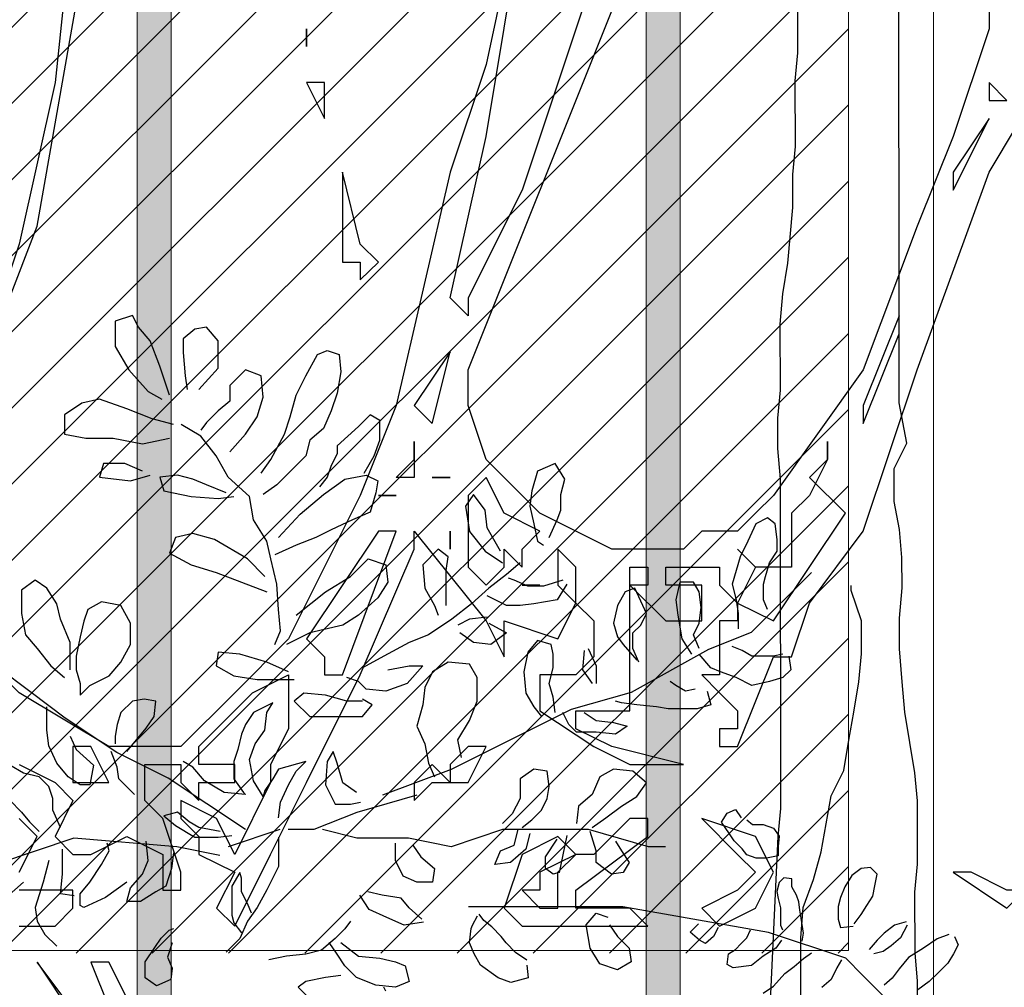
# Model space of a CAD drawing. Header units: centimetres. Extents: x 100159 to 737697, y -50084 to 234864.
# Tile 127 of 165: x 404050 to 404108, y -17859 to -17802. Entities that reach past the tile are written whole.
import ezdxf

# ---------------------------------------------------------------- set-up
doc = ezdxf.new("R2010")
doc.units = ezdxf.units.CM
doc.layers.get('0').update_dxf_attribs({"lineweight": 5})
for name, color, linetype, lineweight in [('DDL- MENUISERIES EXT', 8, 'Continuous', 5), ('DDL-HACHURES', 252, 'Continuous', 13), ('DDL-HACHURES POCHAGE GRIS', 251, 'Continuous', 5), ('DDL-TRAIT EPAIS', 7, 'Continuous', 5)]:
    doc.layers.add(name, color=color, linetype=linetype, lineweight=lineweight)
doc.layers.add('DDL- PAYSAGE', color=63, linetype='Continuous')

# ---------------------------------------------------------------- blocks, each defined once
blk = doc.blocks.new('fenetre facade est self')
at = {"layer": 'DDL- MENUISERIES EXT', "lineweight": 5, "true_color": 0x7aafdf}
h = blk.add_hatch(dxfattribs=at)
h.set_pattern_fill('ANSI31', color=143, angle=-1e-14)
h.paths.add_polyline_path([(-2052.073, 3), (-2188.079, 3), (-2188.079, -349), (-2052.073, -349)])
h.paths.add_polyline_path([(-1962.073, 3), (-2042.073, 3), (-2042.073, -349), (-1962.073, -349)])
h.paths.add_polyline_path([(-1772.073, 3.142), (-1952.073, 3.142), (-1952.073, -349), (-1772.073, -349)])
h.paths.add_polyline_path([(-1682.073, 3.116), (-1762.073, 3.116), (-1762.073, -349), (-1682.073, -349)])
h.paths.add_polyline_path([(-1557.454, 3.116), (-1672.073, 3.116), (-1672.073, -349), (-1557.454, -349)])
h.paths.add_polyline_path([(-1455.454, 3), (-1547.454, 3), (-1547.454, -349), (-1455.454, -349)])
h.paths.add_polyline_path([(-1122.044, 3), (-1355.594, 3), (-1355.594, -349), (-1122.044, -349)])
h.paths.add_polyline_path([(-948.044, 3.142), (-1112.044, 3.142), (-1112.044, -349), (-948.044, -349)])
h.paths.add_polyline_path([(-747.044, 3.142), (-938.044, 3.142), (-938.044, -349), (-747.044, -349)])
h.paths.add_polyline_path([(-557.044, 3.213), (-737.044, 3.213), (-737.044, -349), (-557.044, -349)])
h.paths.add_polyline_path([(-467.044, 3.142), (-547.044, 3.142), (-547.044, -349), (-467.044, -349)])
h.paths.add_polyline_path([(-277.044, 3.142), (-457.044, 3.142), (-457.044, -349), (-277.044, -349)])
h.paths.add_polyline_path([(-64.589, 3.142), (-267.044, 3.142), (-267.044, -349), (-64.589, -349)])
at = {"linetype": 'Continuous'}
for points in [[(-1767.073, 8.142), (-1767.073, -353.858), (-1957.073, -353.858), (-1957.073, 8.142)], [(-1677.073, 8.116), (-1677.073, -353.858), (-1767.073, -353.858), (-1767.073, 8.116)], [(-1772.073, 3.142), (-1772.073, -348.858), (-1952.073, -348.858), (-1952.073, 3.142)]]:
    blk.add_lwpolyline(points, close=True, dxfattribs=at)
blk = doc.blocks.new('ARBUST3')
at = {"color": 0}
for p, q in [((1.7325, 0.8809), (1.7391, 0.894)), ((1.7391, 0.894), (1.7588, 0.8875)), ((1.7588, 0.8875), (1.7588, 0.8589)), ((1.6426, 0.8655), (1.6558, 0.8809)), ((1.6558, 0.8809), (1.6689, 0.8787)), ((1.6689, 0.8787), (1.6821, 0.8677)), ((1.7194, 0.8655), (1.7325, 0.8809)), ((1.6426, 0.8348), (1.6426, 0.8655)), ((1.6821, 0.8677), (1.6821, 0.8523)), ((1.7084, 0.837), (1.7194, 0.8655)), ((1.5198, 0.8545), (1.5066, 0.8502)), ((1.5308, 0.8502), (1.5198, 0.8545)), ((1.7588, 0.8589), (1.7435, 0.8326)), ((1.5066, 0.8502), (1.5044, 0.8304)), ((1.5439, 0.826), (1.5308, 0.8502)), ((1.6821, 0.8523), (1.6799, 0.826)), ((1.5944, 0.826), (1.6119, 0.8326)), ((1.6119, 0.8326), (1.6294, 0.815)), ((1.6645, 0.8107), (1.6426, 0.8348)), ((1.6974, 0.8041), (1.7084, 0.837)), ((1.7435, 0.8326), (1.7216, 0.8085)), ((1.5044, 0.8304), (1.5088, 0.8063)), ((1.5549, 0.8041), (1.5439, 0.826)), ((1.5922, 0.8019), (1.5944, 0.826)), ((1.6799, 0.826), (1.6777, 0.8107)), ((1.6294, 0.815), (1.6294, 0.7975)), ((1.5088, 0.8063), (1.5154, 0.7865)), ((1.5615, 0.7799), (1.5549, 0.8041)), ((1.5987, 0.7799), (1.5922, 0.8019)), ((1.7216, 0.8085), (1.7062, 0.7997)), ((1.7457, 0.7887), (1.7764, 0.7997)), ((1.7764, 0.7997), (1.7961, 0.7953)), ((1.6294, 0.7975), (1.6426, 0.7865)), ((1.7172, 0.7777), (1.7457, 0.7887)), ((1.7961, 0.7953), (1.8159, 0.7821)), ((1.4606, 0.7755), (1.4715, 0.7821)), ((1.4715, 0.7821), (1.4847, 0.769)), ((1.5154, 0.7865), (1.5242, 0.7668)), ((1.568, 0.7602), (1.5615, 0.7799)), ((1.6119, 0.7602), (1.5987, 0.7799)), ((1.6426, 0.7865), (1.6558, 0.7733)), ((1.693, 0.7711), (1.7172, 0.7777)), ((1.8159, 0.7821), (1.8159, 0.7602)), ((1.4606, 0.7536), (1.4606, 0.7755)), ((1.4847, 0.769), (1.5088, 0.747)), ((1.5242, 0.7668), (1.5395, 0.7536)), ((1.6558, 0.7733), (1.6623, 0.7646)), ((1.6623, 0.758), (1.6843, 0.7711)), ((1.5834, 0.7316), (1.568, 0.7602)), ((1.6294, 0.7404), (1.6119, 0.7602)), ((1.6448, 0.736), (1.6623, 0.758)), ((1.7281, 0.7492), (1.6974, 0.7558)), ((1.761, 0.7558), (1.7281, 0.7492)), ((1.7917, 0.7558), (1.761, 0.7558)), ((1.8159, 0.7602), (1.7917, 0.7558)), ((1.4671, 0.736), (1.4606, 0.7536)), ((1.5088, 0.747), (1.5088, 0.7382)), ((1.5395, 0.7536), (1.5439, 0.736)), ((1.4781, 0.7163), (1.4671, 0.736)), ((1.5088, 0.7382), (1.5154, 0.7251)), ((1.5439, 0.736), (1.5636, 0.7163)), ((1.6316, 0.7119), (1.6448, 0.736)), ((1.2522, 0.7097), (1.2632, 0.7273)), ((1.2632, 0.7273), (1.2829, 0.7185)), ((1.5154, 0.7251), (1.5198, 0.7119)), ((1.5944, 0.7163), (1.5834, 0.7316)), ((1.7281, 0.7185), (1.7479, 0.7273)), ((1.7479, 0.7273), (1.772, 0.7273)), ((1.772, 0.7273), (1.7764, 0.7119)), ((1.2829, 0.7185), (1.2895, 0.6965)), ((1.4759, 0.7141), (1.4628, 0.7075)), ((1.5, 0.7097), (1.4759, 0.7141)), ((1.5198, 0.7119), (1.5286, 0.7009)), ((1.5636, 0.7163), (1.5768, 0.7031)), ((1.6075, 0.6899), (1.6316, 0.7119)), ((1.6711, 0.7097), (1.6887, 0.7141)), ((1.6887, 0.7141), (1.7084, 0.7119)), ((1.7084, 0.7119), (1.704, 0.6965)), ((1.7413, 0.7075), (1.7194, 0.7141)), ((1.7764, 0.7119), (1.7413, 0.7075)), ((1.2566, 0.6921), (1.2522, 0.7097)), ((1.4628, 0.7075), (1.465, 0.6943)), ((1.5242, 0.6921), (1.5, 0.7097)), ((1.5768, 0.7031), (1.5922, 0.6921)), ((1.6338, 0.6943), (1.6558, 0.7031)), ((1.6558, 0.7031), (1.6711, 0.7097)), ((1.2566, 0.6746), (1.2566, 0.6921)), ((1.2895, 0.6965), (1.2917, 0.679)), ((1.3421, 0.6746), (1.3553, 0.6921)), ((1.3553, 0.6921), (1.3641, 0.679)), ((1.465, 0.6943), (1.4715, 0.6724)), ((1.5505, 0.6702), (1.5242, 0.6921)), ((1.6031, 0.6636), (1.6075, 0.6899)), ((1.6426, 0.6878), (1.6251, 0.6899)), ((1.6733, 0.6899), (1.6426, 0.6878)), ((1.704, 0.6965), (1.6733, 0.6899)), ((1.2917, 0.679), (1.2873, 0.6592)), ((1.3641, 0.679), (1.3597, 0.6504)), ((1.0154, 0.6592), (1.0241, 0.6658)), ((1.0241, 0.6658), (1.0373, 0.6592)), ((1.261, 0.6636), (1.2566, 0.6746)), ((1.3399, 0.6548), (1.3421, 0.6746)), ((1.4715, 0.6724), (1.4913, 0.6636)), ((1.5746, 0.6439), (1.5505, 0.6702)), ((1.0132, 0.6417), (1.0154, 0.6592)), ((1.0373, 0.6592), (1.0461, 0.6395)), ((1.2698, 0.6439), (1.261, 0.6636)), ((1.2873, 0.6592), (1.2829, 0.6395)), ((1.3246, 0.6285), (1.3399, 0.6548)), ((1.4913, 0.6636), (1.5154, 0.6526)), ((1.5878, 0.6395), (1.6031, 0.6636)), ((1.3597, 0.6504), (1.3421, 0.6285)), ((1.5154, 0.6526), (1.5329, 0.6439)), ((1.5329, 0.6439), (1.5549, 0.6351)), ((1.647, 0.6417), (1.6711, 0.6483)), ((1.6711, 0.6483), (1.6909, 0.6439)), ((1.6909, 0.6439), (1.6974, 0.6263)), ((1.0132, 0.6285), (1.0132, 0.6417)), ((1.0461, 0.6395), (1.0548, 0.6219)), ((1.2829, 0.6395), (1.2763, 0.6351)), ((1.5549, 0.6351), (1.579, 0.6241)), ((1.5834, 0.6197), (1.5878, 0.6395)), ((1.6097, 0.6197), (1.647, 0.6417)), ((1.0219, 0.6153), (1.0132, 0.6285)), ((1.0548, 0.6219), (1.0592, 0.6066)), ((1.3421, 0.6285), (1.3224, 0.6153)), ((1.3838, 0.6219), (1.3948, 0.6307)), ((1.386, 0.6066), (1.3838, 0.6219)), ((1.3948, 0.6307), (1.4123, 0.6131)), ((1.6974, 0.6263), (1.6733, 0.6131)), ((1.0263, 0.6), (1.0219, 0.6153)), ((1.3027, 0.6153), (1.318, 0.6022)), ((1.4123, 0.6131), (1.4101, 0.5868)), ((1.454, 0.6131), (1.4518, 0.5934)), ((1.4737, 0.6197), (1.454, 0.6131)), ((1.4935, 0.6), (1.4737, 0.6197)), ((1.5768, 0.5912), (1.5834, 0.6197)), ((1.59, 0.6), (1.6097, 0.6197)), ((1.6733, 0.6131), (1.6448, 0.6044)), ((0.9746, 0.6045), (1.0422, 0.5368)), ((1.0285, 0.5912), (1.0263, 0.6)), ((1.0592, 0.6066), (1.0636, 0.5912)), ((1.318, 0.6022), (1.3378, 0.5868)), ((1.386, 0.589), (1.386, 0.6066)), ((1.522, 0.5824), (1.4935, 0.6)), ((1.6448, 0.6044), (1.6163, 0.5934)), ((1.0285, 0.5736), (1.0285, 0.5912)), ((1.0636, 0.5912), (1.0592, 0.5736)), ((1.1009, 0.5824), (1.1075, 0.5934)), ((1.1075, 0.5934), (1.1228, 0.5934)), ((1.1228, 0.5934), (1.1272, 0.5736)), ((1.25, 0.5912), (1.261, 0.5736)), ((1.2544, 0.5956), (1.2763, 0.589)), ((1.2763, 0.589), (1.2939, 0.589)), ((1.2939, 0.589), (1.3092, 0.5956)), ((1.3092, 0.5956), (1.3158, 0.5978)), ((1.386, 0.5671), (1.386, 0.589)), ((1.4518, 0.5934), (1.4628, 0.5758)), ((1.5746, 0.5627), (1.5768, 0.5912)), ((1.6163, 0.5934), (1.5878, 0.5824)), ((1.8356, 0.5868), (1.8488, 0.5956)), ((1.8488, 0.5956), (1.8641, 0.5846)), ((1.0987, 0.5649), (1.1009, 0.5824)), ((1.1645, 0.5671), (1.1733, 0.5868)), ((1.1733, 0.5868), (1.1842, 0.5824)), ((1.1842, 0.5824), (1.193, 0.5671)), ((1.318, 0.5671), (1.3399, 0.578)), ((1.3378, 0.5868), (1.3575, 0.5692)), ((1.4101, 0.5868), (1.3992, 0.5671)), ((1.5549, 0.5561), (1.522, 0.5824)), ((1.8246, 0.5692), (1.8356, 0.5868)), ((1.8641, 0.5846), (1.8641, 0.5583)), ((1.0241, 0.5627), (1.0285, 0.5736)), ((1.0592, 0.5736), (1.057, 0.5583)), ((1.1272, 0.5736), (1.125, 0.5561)), ((1.1601, 0.5583), (1.1645, 0.5671)), ((1.193, 0.5671), (1.1974, 0.5473)), ((1.261, 0.5736), (1.2873, 0.5692)), ((1.2873, 0.5692), (1.3027, 0.5671)), ((1.3027, 0.5671), (1.318, 0.5671)), ((1.3575, 0.5692), (1.3794, 0.5517)), ((1.3992, 0.5671), (1.3948, 0.5561)), ((1.4628, 0.5758), (1.4847, 0.5561)), ((1.7413, 0.5473), (1.7523, 0.5671)), ((1.7523, 0.5671), (1.7742, 0.5714)), ((1.7742, 0.5714), (1.7895, 0.5627)), ((1.8202, 0.5517), (1.8246, 0.5692)), ((1.057, 0.5583), (1.057, 0.5407)), ((1.1009, 0.5473), (1.0987, 0.5649)), ((1.125, 0.5561), (1.1206, 0.5297)), ((1.1667, 0.5451), (1.1601, 0.5583)), ((1.4847, 0.5561), (1.5022, 0.5451)), ((1.5724, 0.5385), (1.5746, 0.5627)), ((1.7895, 0.5627), (1.7939, 0.5495)), ((1.8641, 0.5583), (1.8597, 0.5341)), ((1.1075, 0.5341), (1.1009, 0.5473)), ((1.1755, 0.5363), (1.1667, 0.5451)), ((1.1974, 0.5473), (1.193, 0.5319)), ((1.3378, 0.5473), (1.318, 0.5363)), ((1.3399, 0.5539), (1.3597, 0.5517)), ((1.3597, 0.5517), (1.3728, 0.5451)), ((1.3794, 0.5517), (1.4057, 0.5341)), ((1.5022, 0.5451), (1.5395, 0.5363)), ((1.7413, 0.5232), (1.7413, 0.5473)), ((1.7939, 0.5495), (1.7983, 0.5319)), ((1.8093, 0.5254), (1.8202, 0.5517)), ((1.0422, 0.5368), (1.0905, 0.5175)), ((1.1009, 0.5188), (1.1075, 0.5341)), ((1.1755, 0.5188), (1.1755, 0.5363)), ((1.318, 0.5363), (1.3356, 0.5232)), ((1.3553, 0.5254), (1.3706, 0.5363)), ((1.4057, 0.5341), (1.4277, 0.5254)), ((1.5395, 0.5363), (1.5658, 0.5232)), ((1.579, 0.5232), (1.5724, 0.5385)), ((1.8597, 0.5341), (1.8466, 0.5188)), ((1.1206, 0.5297), (1.1097, 0.5122)), ((1.1864, 0.5232), (1.1711, 0.5056)), ((1.193, 0.5319), (1.1864, 0.5232)), ((1.2654, 0.5122), (1.2676, 0.5232)), ((1.2676, 0.5232), (1.2829, 0.5276)), ((1.2829, 0.5276), (1.2939, 0.5144)), ((1.3356, 0.5232), (1.3553, 0.5254)), ((1.4277, 0.5254), (1.4562, 0.51)), ((1.7523, 0.5034), (1.7413, 0.5232)), ((1.7983, 0.5319), (1.8005, 0.521)), ((1.8093, 0.5078), (1.8093, 0.5254)), ((1.0066, 0.5122), (1.0176, 0.51)), ((1.0417, 0.51), (1.0526, 0.5166)), ((1.0526, 0.5166), (1.0636, 0.521)), ((1.0877, 0.4968), (1.1009, 0.5122)), ((1.0905, 0.5175), (1.1774, 0.4692)), ((1.1689, 0.5034), (1.1755, 0.5188)), ((1.2259, 0.5188), (1.2171, 0.499)), ((1.2303, 0.5166), (1.2325, 0.4946)), ((1.2654, 0.4968), (1.2654, 0.5122)), ((1.2939, 0.5144), (1.2983, 0.4924)), ((1.5878, 0.5034), (1.6185, 0.5122)), ((1.6185, 0.5122), (1.6426, 0.5144)), ((1.6426, 0.5144), (1.6448, 0.499)), ((1.8005, 0.521), (1.8027, 0.51)), ((1.8466, 0.5188), (1.8312, 0.499)), ((1, 0.51), (0.9978, 0.4946)), ((1.0176, 0.51), (1.0307, 0.51)), ((1.0307, 0.51), (1.0417, 0.51)), ((1.3509, 0.4859), (1.3597, 0.5012)), ((1.3597, 0.5012), (1.3838, 0.5034)), ((1.3838, 0.5034), (1.4014, 0.4924)), ((1.4562, 0.51), (1.4803, 0.4968)), ((1.5636, 0.4924), (1.5878, 0.5034)), ((1.7654, 0.488), (1.7523, 0.5034)), ((1.8027, 0.51), (1.8027, 0.4946)), ((1.8093, 0.4946), (1.8093, 0.5078)), ((0.9978, 0.4946), (1.0066, 0.4859)), ((1.0592, 0.4859), (1.0768, 0.4924)), ((1.0768, 0.4924), (1.0877, 0.4968)), ((1.2171, 0.499), (1.2171, 0.4793)), ((1.2325, 0.4946), (1.2215, 0.4793)), ((1.2698, 0.4793), (1.2654, 0.4968)), ((1.2983, 0.4924), (1.2961, 0.4683)), ((1.4014, 0.4924), (1.4101, 0.4749)), ((1.4123, 0.499), (1.4299, 0.4793)), ((1.4277, 0.499), (1.4123, 0.499)), ((1.4518, 0.4946), (1.4277, 0.499)), ((1.6251, 0.488), (1.5987, 0.4837)), ((1.6448, 0.499), (1.6251, 0.488)), ((1.7874, 0.4771), (1.7654, 0.488)), ((1.8027, 0.4946), (1.7983, 0.4793)), ((1.8312, 0.499), (1.8159, 0.4859)), ((1.8535, 0.4692), (1.8922, 0.4982)), ((1.0066, 0.4859), (1.0219, 0.4815)), ((1.0219, 0.4815), (1.0417, 0.4771)), ((1.0417, 0.4771), (1.0592, 0.4859)), ((1.1162, 0.4705), (1.1272, 0.4771)), ((1.1272, 0.4771), (1.1338, 0.4815)), ((1.2654, 0.4639), (1.2698, 0.4793)), ((1.3509, 0.4595), (1.3509, 0.4859)), ((1.4299, 0.4793), (1.454, 0.4705)), ((1.4759, 0.4727), (1.4847, 0.4815)), ((1.4847, 0.4815), (1.4979, 0.4859)), ((1.5768, 0.4837), (1.5571, 0.4837)), ((1.5987, 0.4837), (1.5768, 0.4837)), ((1.7983, 0.4661), (1.7874, 0.4771)), ((1.7983, 0.4793), (1.7983, 0.4661)), ((1.0921, 0.4705), (1.0877, 0.4551)), ((1.1053, 0.4727), (1.1162, 0.4705)), ((1.1774, 0.4692), (1.245, 0.4499)), ((1.2961, 0.4683), (1.2873, 0.4529)), ((1.4101, 0.4749), (1.4123, 0.4551)), ((1.454, 0.4705), (1.4759, 0.4727)), ((1.4979, 0.4595), (1.522, 0.4661)), ((1.522, 0.4661), (1.5461, 0.4683)), ((1.5461, 0.4683), (1.5571, 0.4595)), ((1.8149, 0.4402), (1.8535, 0.4692)), ((1.0877, 0.4551), (1.1031, 0.4507)), ((1.1491, 0.4529), (1.1711, 0.4551)), ((1.1711, 0.4551), (1.1886, 0.4573)), ((1.1886, 0.4573), (1.1952, 0.4595)), ((1.2632, 0.4464), (1.2654, 0.4639)), ((1.3597, 0.4376), (1.3509, 0.4595)), ((1.4123, 0.4551), (1.4189, 0.431)), ((1.4693, 0.4551), (1.4803, 0.4617)), ((1.4803, 0.442), (1.4693, 0.4551)), ((1.4803, 0.4595), (1.4979, 0.4595)), ((1.5571, 0.4595), (1.5395, 0.442)), ((1.5812, 0.4573), (1.6031, 0.4464)), ((1.5878, 0.4464), (1.5812, 0.4573)), ((1.7128, 0.4595), (1.7259, 0.4617)), ((1.715, 0.442), (1.7128, 0.4595)), ((1.7259, 0.4617), (1.7391, 0.4595)), ((1.7391, 0.4595), (1.7523, 0.4464)), ((1.1031, 0.4507), (1.1184, 0.4507)), ((1.1184, 0.4507), (1.136, 0.4507)), ((1.136, 0.4507), (1.1491, 0.4529)), ((1.2303, 0.4464), (1.2171, 0.4376)), ((1.245, 0.4499), (1.3223, 0.4112)), ((1.2478, 0.4332), (1.2544, 0.4464)), ((1.2873, 0.4529), (1.2785, 0.442)), ((1.59, 0.4266), (1.5878, 0.4464)), ((1.6031, 0.4464), (1.6119, 0.4332)), ((1.7523, 0.4464), (1.7566, 0.4332)), ((1.8356, 0.442), (1.8356, 0.4529)), ((1.1974, 0.4354), (1.182, 0.431)), ((1.2171, 0.4376), (1.1974, 0.4354)), ((1.2391, 0.4244), (1.2478, 0.4332)), ((1.3728, 0.4156), (1.3597, 0.4376)), ((1.5088, 0.442), (1.4803, 0.442)), ((1.5395, 0.442), (1.5088, 0.442)), ((1.6119, 0.4332), (1.6163, 0.4222)), ((1.7237, 0.4288), (1.715, 0.442)), ((1.7566, 0.4332), (1.7588, 0.42)), ((1.757, 0.4015), (1.8149, 0.4402)), ((1.8356, 0.4266), (1.8356, 0.442)), ((1.182, 0.431), (1.1952, 0.4222)), ((1.1952, 0.4222), (1.2171, 0.4244)), ((1.2171, 0.4244), (1.2391, 0.4244)), ((1.4189, 0.431), (1.4101, 0.4112)), ((1.6009, 0.4112), (1.59, 0.4266)), ((1.6163, 0.4222), (1.6207, 0.4047)), ((1.7347, 0.4156), (1.7237, 0.4288)), ((1.8334, 0.409), (1.8356, 0.4266)), ((1.3223, 0.4112), (1.3803, 0.3822)), ((1.3685, 0.3959), (1.3728, 0.4156)), ((1.4101, 0.4112), (1.4057, 0.3893)), ((1.6075, 0.3937), (1.6009, 0.4112)), ((1.7457, 0.4025), (1.7347, 0.4156)), ((1.7588, 0.42), (1.7588, 0.4112)), ((1.8093, 0.42), (1.8027, 0.4047)), ((1.5088, 0.3893), (1.5132, 0.4025)), ((1.5132, 0.4025), (1.5198, 0.3915)), ((1.6207, 0.4047), (1.6251, 0.3915)), ((1.699, 0.3725), (1.757, 0.4015)), ((1.7566, 0.3849), (1.7632, 0.4025)), ((1.8027, 0.4047), (1.783, 0.3871)), ((1.8246, 0.3893), (1.8334, 0.409)), ((1.4057, 0.3893), (1.3992, 0.3739)), ((1.5022, 0.3673), (1.5088, 0.3893)), ((1.5198, 0.3915), (1.522, 0.3652)), ((1.5439, 0.3915), (1.5746, 0.3827)), ((1.5549, 0.3805), (1.5439, 0.3915)), ((1.6031, 0.3695), (1.6075, 0.3937)), ((1.6251, 0.3915), (1.6251, 0.3717)), ((1.6711, 0.3849), (1.6821, 0.3915)), ((1.8115, 0.3739), (1.8246, 0.3893)), ((1.1601, 0.3673), (1.1755, 0.3805)), ((1.1755, 0.3805), (1.1974, 0.3827)), ((1.1974, 0.3827), (1.2127, 0.3739)), ((1.2698, 0.363), (1.272, 0.3805)), ((1.272, 0.3805), (1.2873, 0.3827)), ((1.2873, 0.3827), (1.3027, 0.3717)), ((1.3803, 0.3822), (1.4575, 0.3532)), ((1.5636, 0.3652), (1.5549, 0.3805)), ((1.5746, 0.3827), (1.5812, 0.3717)), ((1.658, 0.3695), (1.6711, 0.3849)), ((1.7545, 0.3717), (1.7566, 0.3849)), ((1.783, 0.3871), (1.7874, 0.3652)), ((1.8444, 0.3739), (1.8619, 0.3783)), ((1.8619, 0.3783), (1.8773, 0.3871)), ((1.1711, 0.352), (1.1601, 0.3673)), ((1.2127, 0.3739), (1.2215, 0.3542)), ((1.3027, 0.3717), (1.3027, 0.3498)), ((1.4869, 0.3564), (1.5022, 0.3673)), ((1.5812, 0.3717), (1.59, 0.3586)), ((1.5922, 0.352), (1.6031, 0.3695)), ((1.6121, 0.3145), (1.699, 0.3725)), ((1.6251, 0.3717), (1.6141, 0.3564)), ((1.636, 0.3564), (1.658, 0.3695)), ((1.7369, 0.3542), (1.7545, 0.3717)), ((1.7983, 0.3652), (1.8115, 0.3739)), ((1.8334, 0.363), (1.8444, 0.3739)), ((1.272, 0.3498), (1.2698, 0.363)), ((1.522, 0.3652), (1.511, 0.3432)), ((1.5724, 0.3454), (1.5636, 0.3652)), ((1.59, 0.3586), (1.5922, 0.352)), ((1.6119, 0.3542), (1.636, 0.3564)), ((1.6141, 0.3564), (1.6119, 0.3542)), ((1.7874, 0.3652), (1.7983, 0.3652)), ((1.829, 0.3498), (1.8334, 0.363)), ((1.1886, 0.341), (1.1711, 0.352)), ((1.2215, 0.3542), (1.2369, 0.341)), ((1.2785, 0.3366), (1.272, 0.3498)), ((1.3027, 0.3498), (1.3114, 0.3322)), ((1.4189, 0.3532), (1.4865, 0.3339)), ((1.4935, 0.3432), (1.4825, 0.3454)), ((1.5746, 0.3278), (1.5724, 0.3454)), ((1.829, 0.3366), (1.829, 0.3498)), ((1.8773, 0.3476), (1.8641, 0.3344)), ((1.0602, 0.3371), (1.0537, 0.328)), ((1.0693, 0.3332), (1.0602, 0.3371)), ((1.0758, 0.3228), (1.0693, 0.3332)), ((1.2062, 0.3278), (1.1886, 0.341)), ((1.2369, 0.341), (1.2391, 0.3213)), ((1.2895, 0.3257), (1.2785, 0.3366)), ((1.4865, 0.3339), (1.5348, 0.3145)), ((1.511, 0.3432), (1.4935, 0.3432)), ((1.6755, 0.3235), (1.6887, 0.3344)), ((1.6887, 0.3344), (1.704, 0.33)), ((1.8202, 0.3169), (1.829, 0.3366)), ((1.8641, 0.3344), (1.8553, 0.3235)), ((1.0472, 0.3254), (1.0407, 0.3202)), ((1.0667, 0.3097), (1.0758, 0.3228)), ((1.2215, 0.3169), (1.2062, 0.3278)), ((1.3005, 0.3169), (1.2895, 0.3257)), ((1.3114, 0.3322), (1.3224, 0.3213)), ((1.6645, 0.3169), (1.6755, 0.3235)), ((1.704, 0.33), (1.6909, 0.3191)), ((1.8553, 0.3235), (1.8466, 0.3147)), ((1.0173, 0.3163), (1.0108, 0.3071)), ((1.029, 0.3202), (1.0173, 0.3163)), ((1.0407, 0.3202), (1.029, 0.3202)), ((1.1581, 0.2952), (1.2257, 0.3145)), ((1.2171, 0.2905), (1.2237, 0.3125)), ((1.2257, 0.3145), (1.2547, 0.3145)), ((1.2547, 0.3145), (1.3126, 0.3145)), ((1.3092, 0.2971), (1.3049, 0.3147)), ((1.3126, 0.3145), (1.3223, 0.3145)), ((1.3223, 0.3145), (1.3803, 0.2952)), ((1.4865, 0.3049), (1.5251, 0.3145)), ((1.5348, 0.3145), (1.5638, 0.3145)), ((1.5734, 0.3145), (1.6314, 0.2952)), ((1.6404, 0.3125), (1.6645, 0.3169)), ((1.6909, 0.3191), (1.6689, 0.3059)), ((1.8466, 0.3147), (1.8444, 0.3125)), ((1.0108, 0.3071), (1.0121, 0.2954)), ((1.0524, 0.2928), (1.0615, 0.3019)), ((1.0615, 0.3019), (1.0667, 0.3097)), ((1.1952, 0.3015), (1.1886, 0.2905)), ((1.25, 0.3081), (1.2544, 0.2861)), ((1.2742, 0.284), (1.261, 0.3037)), ((1.2917, 0.3103), (1.2961, 0.2927)), ((1.3803, 0.2952), (1.4285, 0.3049)), ((1.4285, 0.3049), (1.4865, 0.3049)), ((1.5746, 0.3059), (1.5746, 0.273)), ((1.6426, 0.3059), (1.6272, 0.3081)), ((1.6689, 0.3059), (1.6426, 0.3059)), ((1.6893, 0.2952), (1.8053, 0.3049)), ((1.7216, 0.2796), (1.7237, 0.3015)), ((1.8053, 0.3049), (1.8922, 0.2759)), ((1.0121, 0.2954), (1.0121, 0.285)), ((1.0472, 0.2863), (1.0524, 0.2928)), ((1.1388, 0.2952), (1.1581, 0.2952)), ((1.1886, 0.2905), (1.1798, 0.2774)), ((1.2171, 0.2774), (1.2171, 0.2905)), ((1.2961, 0.2927), (1.3136, 0.2774)), ((1.3246, 0.2905), (1.3092, 0.2971)), ((1.3312, 0.2752), (1.3246, 0.2905)), ((1.4233, 0.2971), (1.4145, 0.284)), ((1.443, 0.2796), (1.443, 0.2993)), ((1.641, 0.2855), (1.6893, 0.2952)), ((1.7654, 0.2905), (1.7676, 0.2993)), ((1.7742, 0.2752), (1.7654, 0.2905)), ((1.8181, 0.2796), (1.8181, 0.2927)), ((1.0121, 0.285), (1.0251, 0.2824)), ((1.0251, 0.2824), (1.0368, 0.2824)), ((1.0368, 0.2824), (1.0472, 0.2863)), ((1.1798, 0.2774), (1.1864, 0.2664)), ((1.1996, 0.2642), (1.2171, 0.2774)), ((1.2544, 0.2861), (1.2588, 0.2664)), ((1.2742, 0.2708), (1.2742, 0.284)), ((1.3136, 0.2774), (1.3312, 0.2752)), ((1.4145, 0.284), (1.3992, 0.2708)), ((1.4343, 0.262), (1.443, 0.2796)), ((1.693, 0.2883), (1.6952, 0.2708)), ((1.7281, 0.2642), (1.7216, 0.2796)), ((1.8181, 0.2642), (1.8181, 0.2796)), ((1.8334, 0.2796), (1.84, 0.2554)), ((0.9003, 0.2642), (0.9081, 0.272)), ((0.9081, 0.272), (0.9185, 0.2707)), ((0.9185, 0.2707), (0.9289, 0.2629)), ((1.1864, 0.2664), (1.1996, 0.2642)), ((1.2588, 0.2664), (1.2654, 0.2642)), ((1.2654, 0.2642), (1.2742, 0.2708)), ((1.3992, 0.2708), (1.4014, 0.2554)), ((1.5746, 0.273), (1.5878, 0.2466)), ((1.6163, 0.2598), (1.6185, 0.2664)), ((1.6185, 0.2664), (1.6272, 0.251)), ((1.6952, 0.2708), (1.7018, 0.251)), ((1.7874, 0.2554), (1.7742, 0.2752)), ((0.9029, 0.2512), (0.9003, 0.2642)), ((0.9289, 0.2629), (0.9367, 0.2499)), ((0.9965, 0.259), (1.0056, 0.2603)), ((0.9965, 0.2499), (0.9965, 0.259)), ((1.0056, 0.2603), (1.0108, 0.2551)), ((1.0108, 0.2551), (1.0134, 0.2447)), ((1.4014, 0.2554), (1.4189, 0.2554)), ((1.4189, 0.2554), (1.4343, 0.262)), ((1.6163, 0.2532), (1.6163, 0.2598)), ((1.7413, 0.2488), (1.7281, 0.2642)), ((1.7457, 0.2554), (1.7698, 0.2379)), ((1.7983, 0.2423), (1.7874, 0.2554)), ((1.8202, 0.2423), (1.8181, 0.2642)), ((1.84, 0.2554), (1.8488, 0.2269)), ((1.8619, 0.2554), (1.8817, 0.2379)), ((0.9055, 0.2395), (0.9029, 0.2512)), ((0.9367, 0.2499), (0.9419, 0.2382)), ((0.9913, 0.2408), (0.9965, 0.2499)), ((1.0134, 0.2447), (1.0121, 0.2369)), ((1.4581, 0.2407), (1.4742, 0.2443)), ((1.5878, 0.2466), (1.5987, 0.2269)), ((1.6097, 0.2313), (1.6163, 0.2445)), ((1.6163, 0.2445), (1.6163, 0.2532)), ((1.6272, 0.251), (1.6272, 0.2401)), ((1.7018, 0.251), (1.7128, 0.2445)), ((1.7128, 0.2445), (1.7303, 0.2335)), ((1.7457, 0.2335), (1.7413, 0.2488)), ((0.912, 0.2291), (0.9055, 0.2395)), ((0.9419, 0.2382), (0.9445, 0.2278)), ((0.9874, 0.2239), (0.9887, 0.233)), ((0.9887, 0.233), (0.9913, 0.2408)), ((1.0121, 0.2369), (1.0095, 0.2265)), ((1.4277, 0.2264), (1.4367, 0.2371)), ((1.4367, 0.2371), (1.4581, 0.2407)), ((1.4725, 0.2246), (1.4832, 0.2407)), ((1.6272, 0.2401), (1.6272, 0.2181)), ((1.7303, 0.2335), (1.7457, 0.2335)), ((1.7698, 0.2379), (1.7939, 0.2269)), ((1.7983, 0.2291), (1.7983, 0.2423)), ((1.8049, 0.2401), (1.8202, 0.2423)), ((0.9185, 0.2187), (0.912, 0.2291)), ((0.9445, 0.2278), (0.9445, 0.2135)), ((0.9861, 0.2148), (0.9874, 0.2239)), ((1.0095, 0.2265), (1.0095, 0.2161)), ((1.0229, 0.1986), (1.1871, 0.2275)), ((1.1871, 0.2275), (1.2933, 0.2275)), ((1.2933, 0.2275), (1.3609, 0.2275)), ((1.4134, 0.2138), (1.4277, 0.2264)), ((1.4528, 0.2156), (1.4725, 0.2246)), ((1.5987, 0.2269), (1.6097, 0.2115)), ((1.6053, 0.2203), (1.6097, 0.2313)), ((1.7939, 0.2269), (1.7983, 0.2291)), ((1.8488, 0.2269), (1.8466, 0.2115)), ((0.8678, 0.2108), (0.8808, 0.2069)), ((0.9263, 0.2082), (0.9185, 0.2187)), ((0.9445, 0.2135), (0.9419, 0.2043)), ((0.9835, 0.1978), (0.9861, 0.2148)), ((1.0095, 0.2161), (1.0095, 0.2069)), ((1.2171, 0.2203), (1.204, 0.2159)), ((1.2281, 0.2071), (1.2171, 0.2203)), ((1.3346, 0.2049), (1.3436, 0.212)), ((1.3436, 0.212), (1.3489, 0.2192)), ((1.3561, 0.2067), (1.3507, 0.2174)), ((1.4331, 0.2067), (1.4528, 0.2156)), ((1.4935, 0.2115), (1.5, 0.2028)), ((1.6097, 0.2115), (1.6185, 0.1918)), ((1.6272, 0.2181), (1.6251, 0.2093)), ((1.8466, 0.2115), (1.8378, 0.1962)), ((0.8665, 0.2069), (0.8743, 0.1926)), ((0.8808, 0.2069), (0.8925, 0.1978)), ((0.9419, 0.2043), (0.9276, 0.2056)), ((1.0095, 0.2069), (1.0069, 0.2017)), ((1.0472, 0.1926), (1.0433, 0.2017)), ((1.0797, 0.2043), (1.0849, 0.1939)), ((1.1109, 0.1991), (1.1018, 0.2082)), ((1.2018, 0.2071), (1.193, 0.194)), ((1.2237, 0.1808), (1.2281, 0.2071)), ((1.3239, 0.1941), (1.3346, 0.2049)), ((1.3579, 0.2031), (1.3561, 0.2067)), ((1.3597, 0.187), (1.3579, 0.2031)), ((1.4116, 0.2102), (1.4331, 0.2067)), ((1.5, 0.2028), (1.511, 0.1918)), ((1.6251, 0.2093), (1.6163, 0.1984)), ((1.698, 0.2013), (1.6926, 0.2031)), ((1.7069, 0.1923), (1.698, 0.2013)), ((0.8132, 0.1939), (0.8093, 0.1848)), ((0.8197, 0.1965), (0.8327, 0.1913)), ((0.8327, 0.1913), (0.8483, 0.1809)), ((0.8743, 0.1926), (0.8847, 0.1835)), ((0.8925, 0.1978), (0.9003, 0.19)), ((0.9003, 0.19), (0.9094, 0.1796)), ((0.9359, 0.1696), (1.0229, 0.1986)), ((0.9848, 0.1887), (0.9835, 0.1978)), ((1.0082, 0.19), (1.0147, 0.1809)), ((1.0537, 0.1861), (1.0472, 0.1926)), ((1.0849, 0.1939), (1.094, 0.1861)), ((1.094, 0.1861), (1.1005, 0.19)), ((1.1005, 0.19), (1.1109, 0.1991)), ((1.193, 0.194), (1.1798, 0.1808)), ((1.3185, 0.187), (1.3239, 0.1941)), ((1.511, 0.1918), (1.5264, 0.1786)), ((1.6185, 0.1918), (1.6338, 0.1764)), ((1.7141, 0.1816), (1.7069, 0.1923)), ((1.8378, 0.1962), (1.8246, 0.183)), ((0.8093, 0.1848), (0.8145, 0.1744)), ((0.8483, 0.1809), (0.8652, 0.1705)), ((0.8847, 0.1835), (0.8938, 0.177)), ((1.0147, 0.1809), (1.029, 0.1718)), ((1.0602, 0.1796), (1.0537, 0.1861)), ((1.068, 0.1744), (1.0602, 0.1796)), ((1.1798, 0.1808), (1.1777, 0.1654)), ((1.2127, 0.1633), (1.2237, 0.1808)), ((1.3078, 0.1762), (1.3185, 0.187)), ((1.3543, 0.1744), (1.3597, 0.187)), ((1.5044, 0.1874), (1.4847, 0.172)), ((1.5088, 0.1742), (1.5176, 0.1874)), ((1.5264, 0.1786), (1.5439, 0.1742)), ((1.6944, 0.187), (1.6998, 0.1708)), ((1.7248, 0.1655), (1.7141, 0.1816)), ((0.8145, 0.1744), (0.821, 0.164)), ((0.8652, 0.1705), (0.8756, 0.1575)), ((0.8938, 0.177), (0.9042, 0.1744)), ((0.9166, 0.1502), (0.9359, 0.1696)), ((0.9406, 0.1679), (0.9458, 0.1588)), ((0.9835, 0.1692), (0.9744, 0.1757)), ((0.9939, 0.1601), (0.9835, 0.1692)), ((1.029, 0.1718), (1.042, 0.1614)), ((1.0693, 0.1627), (1.068, 0.1744)), ((1.2952, 0.1673), (1.3078, 0.1762)), ((1.3472, 0.1619), (1.3543, 0.1744)), ((1.4606, 0.1698), (1.443, 0.1654)), ((1.4847, 0.172), (1.4606, 0.1698)), ((1.5, 0.1611), (1.5088, 0.1742)), ((1.5439, 0.1742), (1.5658, 0.172)), ((1.5658, 0.172), (1.5856, 0.1676)), ((1.6998, 0.1708), (1.6944, 0.1583)), ((0.821, 0.164), (0.8314, 0.1536)), ((0.8756, 0.1575), (0.8834, 0.1471)), ((0.9458, 0.1588), (0.9523, 0.1458)), ((1.0043, 0.1523), (0.9939, 0.1601)), ((1.042, 0.1614), (1.0628, 0.1588)), ((1.0628, 0.1588), (1.0693, 0.1627)), ((1.1777, 0.1654), (1.193, 0.1567)), ((1.193, 0.1567), (1.2127, 0.1633)), ((1.2952, 0.1619), (1.2935, 0.1476)), ((1.3275, 0.1476), (1.3472, 0.1619)), ((1.4321, 0.1611), (1.4277, 0.1435)), ((1.443, 0.1654), (1.4321, 0.1611)), ((1.4869, 0.1479), (1.5, 0.1611)), ((1.6944, 0.1583), (1.6962, 0.1458)), ((1.7248, 0.1476), (1.7248, 0.1655)), ((0.8314, 0.1536), (0.8418, 0.1432)), ((0.878, 0.1116), (0.9166, 0.1502)), ((0.8834, 0.1471), (0.8925, 0.1393)), ((0.9523, 0.1458), (0.9627, 0.1367)), ((1.0173, 0.138), (1.0043, 0.1523)), ((1.2935, 0.1476), (1.3131, 0.1422)), ((1.3131, 0.1422), (1.3275, 0.1476)), ((1.465, 0.1391), (1.4869, 0.1479)), ((1.5044, 0.1501), (1.522, 0.1479)), ((1.522, 0.1479), (1.5439, 0.1435)), ((1.6962, 0.1458), (1.7123, 0.1386)), ((1.7123, 0.1386), (1.7248, 0.1476)), ((0.8418, 0.1432), (0.8548, 0.1341)), ((1.029, 0.1302), (1.0173, 0.138)), ((1.4277, 0.1435), (1.443, 0.1369)), ((1.443, 0.1369), (1.465, 0.1391)), ((1.454, 0.1325), (1.4562, 0.1369)), ((1.5527, 0.1369), (1.5395, 0.1237)), ((1.5439, 0.1435), (1.5527, 0.1369))]:
    blk.add_line(p, q, dxfattribs=at)
blk = doc.blocks.new('Arbue11')
for points in [[(0.31558, 0.05257), (0.30502, 0.05257), (0.2944, 0.05257), (0.28384, 0.06313), (0.28384, 0.06313), (0.28384, 0.07375), (0.2944, 0.07375), (0.31558, 0.07375)], [(0.31558, 0.08431), (0.30502, 0.10549), (0.30502, 0.10549), (0.30502, 0.10549), (0.30502, 0.10549), (0.31558, 0.11605)], [(0.31558, 0.14779), (0.2944, 0.13723), (0.28384, 0.12667), (0.2944, 0.10549), (0.28384, 0.09487), (0.27322, 0.09487), (0.2521, 0.10549), (0.23092, 0.09487), (0.23092, 0.07375), (0.2203, 0.07375), (0.2203, 0.07375), (0.2203, 0.08431), (0.2203, 0.08431), (0.23092, 0.11605), (0.24148, 0.12667), (0.24148, 0.13723), (0.24148, 0.13723), (0.24148, 0.14779), (0.23092, 0.14779), (0.23092, 0.14779), (0.2203, 0.14779), (0.2203, 0.14779), (0.2203, 0.13723), (0.20974, 0.12667), (0.20974, 0.12667), (0.20974, 0.13723), (0.18856, 0.13723), (0.18856, 0.14779), (0.20974, 0.14779), (0.20974, 0.15841), (0.178, 0.19015), (0.15682, 0.20071), (0.15682, 0.19015), (0.15682, 0.17959), (0.15682, 0.16897), (0.16744, 0.14779), (0.16744, 0.13723), (0.18856, 0.09487), (0.18856, 0.09487), (0.19918, 0.11605), (0.2203, 0.12667), (0.2203, 0.12667), (0.2203, 0.11605), (0.20974, 0.10549), (0.20974, 0.09487), (0.18856, 0.08431), (0.19918, 0.06313), (0.18856, 0.05257), (0.16744, 0.09487), (0.14626, 0.13723), (0.11452, 0.20071), (0.08272, 0.27481), (0.08272, 0.28537), (0.08272, 0.28537), (0.04042, 0.23251), (0.0298, 0.21133), (0.0298, 0.21133), (0.0298, 0.21133), (0.0298, 0.23251), (-0.00194, 0.22189), (-0.0125, 0.24307), (-0.02306, 0.23251), (-0.02306, 0.23251), (-0.02306, 0.21133), (-0.0125, 0.20071), (-0.00194, 0.20071), (-0.00194, 0.20071), (-0.00194, 0.20071), (0.00868, 0.20071), (0.00868, 0.17959), (-0.02306, 0.15841), (-0.04424, 0.14779), (-0.06542, 0.14779), (-0.07598, 0.14779), (-0.07598, 0.14779), (-0.03368, 0.15841), (-0.0125, 0.16897), (-0.0125, 0.17959), (-0.02306, 0.17959), (-0.04424, 0.17959), (-0.04424, 0.20071), (-0.04424, 0.24307), (-0.04424, 0.25363), (-0.06542, 0.23251), (-0.0866, 0.23251), (-0.0866, 0.25363), (-0.06542, 0.25363), (-0.06542, 0.26425), (-0.0866, 0.26425), (-0.09716, 0.26425), (-0.09716, 0.25363), (-0.09716, 0.25363), (-0.10778, 0.24307), (-0.10778, 0.23251), (-0.09716, 0.23251), (-0.09716, 0.21133), (-0.09716, 0.20071), (-0.09716, 0.20071), (-0.0866, 0.20071), (-0.09716, 0.19015), (-0.10778, 0.17959), (-0.10778, 0.16897), (-0.09716, 0.16897), (-0.09716, 0.16897), (-0.09716, 0.15841), (-0.10778, 0.15841), (-0.1289, 0.21133), (-0.1289, 0.21133), (-0.13952, 0.21133), (-0.15008, 0.24307), (-0.18182, 0.28537), (-0.21356, 0.38065), (-0.25592, 0.49705), (-0.28766, 0.54997)], [(-0.25592, 0.62407), (-0.25592, 0.58171), (-0.23474, 0.51823), (-0.21356, 0.46531), (-0.18182, 0.38065), (-0.1289, 0.30655), (-0.11834, 0.29599), (-0.10778, 0.28537), (-0.0866, 0.28537), (-0.07598, 0.27481), (-0.03368, 0.27481), (0.00868, 0.29599), (0.04042, 0.32773), (0.05098, 0.35947), (0.05098, 0.38065), (-0.03368, 0.59233)], [(-0.02306, 0.61351), (0.01924, 0.48649), (0.05098, 0.42295), (0.05098, 0.41239), (0.0616, 0.42295), (0.04042, 0.51823), (0.00868, 0.70873)], [(0.00868, 0.70873), (0.04042, 0.56059), (0.0616, 0.49705), (0.09334, 0.35947), (0.11452, 0.30655), (0.15682, 0.22189), (0.18856, 0.19015), (0.2203, 0.15841), (0.26266, 0.15841), (0.31558, 0.19015), (0.32614, 0.20071), (0.33676, 0.20071), (0.35794, 0.22189), (0.3685, 0.26425), (0.35794, 0.32773), (0.30502, 0.46531), (0.27322, 0.64525)], [(0.27322, 0.75109), (0.2944, 0.54997), (0.31558, 0.45475), (0.34732, 0.35947), (0.35794, 0.35947), (0.33676, 0.42295), (0.32614, 0.49705), (0.32614, 0.60289)], [(0.14626, 0.58171), (0.14626, 0.58171), (0.14626, 0.57115), (0.14626, 0.57115), (0.14626, 0.58171)], [(-0.26648, 0.53941), (-0.25592, 0.54997), (-0.25592, 0.53941), (-0.26648, 0.53941)], [(0.13564, 0.52879), (0.13564, 0.52879), (0.13564, 0.54997), (0.14626, 0.54997), (0.13564, 0.52879)], [(-0.23474, 0.48649), (-0.23474, 0.48649), (-0.25592, 0.52879), (-0.25592, 0.52879), (-0.23474, 0.49705), (-0.23474, 0.48649)], [(0.12508, 0.44413), (0.11452, 0.44413), (0.11452, 0.43357), (0.1039, 0.44413), (0.11452, 0.45475), (0.12508, 0.49705), (0.12508, 0.49705), (0.12508, 0.45475), (0.12508, 0.44413)], [(-0.18182, 0.34891), (-0.203, 0.40183), (-0.203, 0.41239), (-0.18182, 0.35947), (-0.18182, 0.34891)], [(0.07216, 0.34891), (0.0616, 0.39121), (0.0616, 0.39121), (0.08272, 0.35947), (0.07216, 0.34891)], [(-0.1607, 0.32773), (-0.1607, 0.32773), (-0.1607, 0.33829), (-0.1607, 0.33829), (-0.1607, 0.32773)], [(0.08272, 0.32773), (0.08272, 0.33829), (0.08272, 0.33829), (0.08272, 0.32773)], [(-0.13952, 0.29599), (-0.13952, 0.28537), (-0.13952, 0.26425), (-0.1289, 0.26425), (-0.1289, 0.26425), (-0.11834, 0.26425), (-0.10778, 0.27481), (-0.10778, 0.27481), (-0.11834, 0.26425), (-0.10778, 0.24307), (-0.1289, 0.23251), (-0.17126, 0.29599), (-0.17126, 0.29599), (-0.15008, 0.31717), (-0.1607, 0.32773), (-0.15008, 0.30655), (-0.13952, 0.29599)], [(0.09334, 0.31717), (0.09334, 0.31717), (0.08272, 0.32773), (0.08272, 0.31717), (0.09334, 0.31717)], [(0.05098, 0.26425), (0.05098, 0.26425), (0.05098, 0.26425), (0.04042, 0.25363), (0.0298, 0.26425), (0.0298, 0.26425), (0.0298, 0.26425), (0.0298, 0.26425), (0.0298, 0.27481), (0.01924, 0.26425), (0.01924, 0.27481), (0.00868, 0.28537), (0.00868, 0.28537), (0.0298, 0.29599), (0.04042, 0.31717), (0.05098, 0.30655), (0.05098, 0.26425)], [(0.0616, 0.31717), (0.07216, 0.31717), (0.07216, 0.31717), (0.0616, 0.31717)], [(0.09334, 0.30655), (0.1039, 0.30655), (0.1039, 0.30655), (0.09334, 0.30655), (0.09334, 0.30655)], [(0.0616, 0.28537), (0.0616, 0.28537), (0.0616, 0.27481), (0.0616, 0.27481), (0.0616, 0.28537)], [(0.14626, 0.22189), (0.13564, 0.21133), (0.13564, 0.20071), (0.13564, 0.20071), (0.12508, 0.20071), (0.12508, 0.20071), (0.09334, 0.28537), (0.1039, 0.28537), (0.14626, 0.22189), (0.14626, 0.22189)], [(-0.00194, 0.25363), (-0.0125, 0.24307), (-0.0125, 0.25363), (-0.0125, 0.25363), (-0.0125, 0.26425), (-0.0125, 0.26425), (-0.00194, 0.27481), (-0.00194, 0.26425), (-0.00194, 0.25363)], [(-0.05486, 0.25363), (-0.04424, 0.25363), (-0.04424, 0.26425), (-0.05486, 0.26425), (-0.05486, 0.25363)], [(0.00868, 0.25363), (0.01924, 0.25363), (0.01924, 0.25363), (0.00868, 0.25363), (0.00868, 0.25363)], [(0.0616, 0.14779), (0.0616, 0.13723), (0.0616, 0.13723), (0.05098, 0.13723), (0.04042, 0.15841), (0.05098, 0.15841), (0.0616, 0.14779)], [(0.28384, 0.14779), (0.28384, 0.13723), (0.26266, 0.13723), (0.27322, 0.15841), (0.28384, 0.15841), (0.28384, 0.14779)], [(0.08272, 0.13723), (0.08272, 0.13723), (0.08272, 0.12667), (0.07216, 0.13723), (0.0616, 0.13723), (0.07216, 0.14779), (0.08272, 0.13723), (0.08272, 0.13723)], [(-0.0866, 0.11605), (-0.10778, 0.09487), (-0.11834, 0.08431), (-0.10778, 0.07375), (-0.0866, 0.06313), (-0.09716, 0.05257), (-0.11834, 0.06313), (-0.1289, 0.08431), (-0.11834, 0.10549), (-0.0866, 0.11605), (-0.0866, 0.11605), (-0.0866, 0.11605)], [(-0.02306, 0.09487), (-0.0125, 0.09487), (-0.0125, 0.09487), (-0.00194, 0.10549), (0.01924, 0.09487), (0.0298, 0.06313), (0.01924, 0.05257), (-0.00194, 0.05257), (-0.0125, 0.05257), (-0.04424, 0.05257), (-0.04424, 0.05257), (-0.04424, 0.05257), (-0.05486, 0.05257), (-0.05486, 0.05257), (-0.04424, 0.06313), (-0.0125, 0.06313), (-0.0125, 0.07375), (-0.0125, 0.07375), (-0.05486, 0.10549), (-0.05486, 0.11605), (-0.04424, 0.11605), (-0.02306, 0.09487)], [(-0.26648, 0.07375), (-0.24536, 0.08431), (-0.23474, 0.08431), (-0.26648, 0.06313), (-0.26648, 0.06313), (-0.2771, 0.07375), (-0.2771, 0.06313), (-0.29828, 0.07375), (-0.30884, 0.06313), (-0.30884, 0.06313), (-0.3194, 0.07375), (-0.3194, 0.08431), (-0.29828, 0.09487), (-0.2771, 0.07375), (-0.26648, 0.07375)], [(0.00868, 0.07375), (0.01924, 0.07375), (0.00868, 0.06313), (-0.00194, 0.06313), (-0.00194, 0.08431), (-0.0125, 0.09487), (0.00868, 0.08431), (0.00868, 0.07375)], [(0.2521, -0.02153), (0.24148, -0.01091), (0.26266, 0.03139), (0.27322, 0.03139), (0.2521, -0.02153)], [(0.28384, -0.00035), (0.28384, -0.00035), (0.2944, -0.01091), (0.28384, -0.01091), (0.27322, -0.01091), (0.27322, -0.01091), (0.27322, -0.01091), (0.30502, 0.03139), (0.30502, 0.03139), (0.28384, -0.00035)]]:
    blk.add_lwpolyline(points)
blk = doc.blocks.new('A$C640D435A')
for points in [[(2029.56, 166.81), (2029.58, 191.53), (2031.66, 214.18), (2031.71, 263.6), (2029.67, 286.26), (2029.72, 337.74), (2031.8, 360.39), (2040.08, 409.81), (2042.16, 434.52), (2044.25, 461.29), (2044.27, 486), (2042.23, 510.72), (2042.25, 535.43), (2044.33, 558.08), (2048.47, 580.73), (2048.5, 607.5), (2038.22, 628.1), (2044.43, 661.05), (2044.81, 1074.98)], [(2127.11, 996.65), (2127.06, 945.16), (2129.1, 922.51), (2129.05, 868.96), (2131.09, 846.31), (2131.07, 819.54), (2135.14, 774.23), (2139.24, 749.51), (2141.28, 724.8), (2141.23, 671.25), (2143.27, 648.6), (2143.24, 623.89), (2141.16, 599.18), (2140.92, 331.46), (2142.96, 308.81), (2157.21, 0.89)], [(2124.25, 117.3), (2124.35, 226.45), (2122.31, 251.16), (2114.09, 273.82), (2107.94, 296.48), (2099.74, 341.8), (2089.46, 362.4), (2085.37, 387.11), (2081.27, 409.77), (2077.17, 434.49), (2075.13, 457.14), (2075.16, 483.91), (2083.42, 508.62), (2083.42, 512.74)]]:
    blk.add_lwpolyline(points)
blk = doc.blocks.new('veget facade ouest self')
at = {"layer": 'DDL- PAYSAGE', "xscale": -0.07261483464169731, "yscale": 0.07261483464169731, "zscale": 0.07261483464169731, "rotation": 270}
blk.add_blockref('A$C640D435A', (-10.696, -610.447), dxfattribs=at)
at = {"layer": 'DDL- PAYSAGE', "color": 85, "lineweight": 0, "true_color": 0x58ba48, "xscale": -100, "yscale": 100, "zscale": 100, "rotation": 270}
blk.add_blockref('Arbue11', (1.187, -441.686), dxfattribs=at)
at = {"layer": 'DDL- PAYSAGE', "lineweight": 0, "xscale": -52.31091090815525, "yscale": 52.31091090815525, "zscale": 52.31091090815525, "rotation": 270}
blk.add_blockref('ARBUST3', (-4.319, -507.79), dxfattribs=at)
blk = doc.blocks.new('*U184')
h = blk.add_hatch(color=256)
h.dxf.hatch_style = 1
h.paths.add_polyline_path([(-180.929, 0.997), (-180.929, -1.003), (180.929, -0.997), (180.929, 1.003)])
at = {"layer": 'DDL-TRAIT EPAIS'}
blk.add_lwpolyline([(-180.929, 0.997), (-180.929, -1.003), (180.929, -0.997), (180.929, 1.003)], close=True, dxfattribs=at)
blk = doc.blocks.new('*U185')
at = {"color": 0, "linetype": 'ByBlock', "lineweight": -2, "transparency": 16777216}
for p in [(0, -420), (0, -450)]:
    blk.add_blockref('*U184', p, dxfattribs=at)

msp = doc.modelspace()

# ---------------------------------------------------------------- hatches: boundary and pattern name
at = {"layer": 'DDL-HACHURES'}
h = msp.add_hatch(dxfattribs=at)
h.set_pattern_fill('ANSI31', color=256, scale=5, angle=180)
h.set_pattern_definition([(315, (487101.846, -21236.112), (11.2253202, 11.2253202), [])])
edge = h.paths.add_edge_path()
edge.add_line((428241.223, -20411.342), (430732.326, -20411.377))
edge.add_line((430732.326, -20411.377), (430732.469, -20542.781))
edge.add_line((430732.469, -20542.781), (430771.842, -20569.512))
edge.add_line((430771.842, -20569.512), (430771.842, -20447.377))
edge.add_line((430771.842, -20447.377), (431572.594, -20447.377))
edge.add_line((431572.594, -20447.377), (431572.594, -20557.358))
edge.add_line((431572.594, -20557.358), (431592.594, -20570.936))
edge.add_line((431592.594, -20570.936), (431592.594, -20447.377))
edge.add_line((431592.594, -20447.377), (431852.489, -20447.377))
edge.add_line((431852.489, -20447.377), (431852.489, -20557.286))
edge.add_line((431852.489, -20557.286), (431872.594, -20570.512))
edge.add_line((431872.594, -20570.512), (431872.594, -20447.377))
edge.add_line((431872.594, -20447.377), (432672.944, -20447.377))
edge.add_line((432672.944, -20447.377), (432672.944, -20556.215))
edge.add_line((432672.944, -20556.215), (432712.53, -20583.09))
edge.add_line((432712.53, -20583.09), (432712.53, -20413.377))
edge.add_line((432712.53, -20413.377), (432730.53, -20413.377))
edge.add_line((432730.53, -20413.377), (432730.53, -20431.377))
edge.add_line((432730.53, -20431.377), (432952.464, -20432.308))
edge.add_line((432952.464, -20432.308), (432952.464, -20471.377))
edge.add_line((432952.464, -20471.377), (432972.464, -20471.377))
edge.add_line((432972.464, -20471.377), (432972.464, -20431.377))
edge.add_line((432972.464, -20431.377), (433251.467, -20430.076))
edge.add_line((433251.467, -20430.076), (433251.467, -20605.165))
edge.add_line((433251.467, -20605.165), (433271.467, -20596.83))
edge.add_line((433271.467, -20596.83), (433271.467, -20431.377))
edge.add_line((433271.467, -20431.377), (433772.53, -20431.377))
edge.add_line((433772.53, -20431.377), (433772.53, -20596.83))
edge.add_line((433772.53, -20596.83), (433792.53, -20603.864))
edge.add_line((433792.53, -20603.864), (433792.53, -20431.377))
edge.add_line((433792.53, -20431.377), (433812.532, -20431.377))
edge.add_line((433812.532, -20431.377), (433812.532, -20471.377))
edge.add_line((433812.532, -20471.377), (433832.532, -20471.377))
edge.add_line((433832.532, -20471.377), (433832.532, -20411.377))
edge.add_line((433832.532, -20411.377), (434044.531, -20411.377))
edge.add_line((434044.531, -20411.377), (434044.531, -20426.377))
edge.add_line((434044.531, -20426.377), (435404.807, -20480.764))
edge.add_line((435404.807, -20480.764), (435404.807, -20469.769))
edge.add_line((435404.807, -20469.769), (435547.248, -20477.825))
edge.add_line((435547.248, -20477.825), (435546.926, -20489.675))
edge.add_line((435546.926, -20489.675), (437193.368, -20551.115))
edge.add_line((437193.368, -20551.115), (437732.1, -20616.411))
edge.add_line((437732.1, -20616.411), (437732.1, -20631.411))
edge.add_line((437732.1, -20631.411), (438339.416, -20630.913))
edge.add_line((438339.416, -20630.913), (438339.416, -20615.913))
edge.add_line((438339.416, -20615.913), (438805.023, -20610.193))
edge.add_line((438805.023, -20610.193), (438811.747, -21068.427))
edge.add_line((438811.747, -21068.427), (421995.953, -21014.17))
edge.add_line((421995.953, -21014.17), (423667.654, -20634.342))
edge.add_arc((423727.96, -20641.842), 60.77, 172.91073, 187.08927)
edge.add_arc((424337.298, -76079283.802), 76058634.463, 89.99949554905, 90.00050445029, ccw=False)
edge.add_line((425006.944, -20649.342), (425006.944, -20612.039))
edge.add_line((425006.944, -20612.039), (425953.543, -20512.039))
edge.add_line((425953.543, -20512.039), (428241.223, -20411.342))

# ---------------------------------------------------------------- block references
at = {"rotation": 90}
msp.add_blockref('*U185', (403638.256, -17680.658), dxfattribs=at)
at = {"layer": 'DDL-HACHURES', "color": 254}
msp.add_blockref('fenetre facade est self', (405871.251, -17507.729), dxfattribs=at)
at = {"layer": 'DDL-HACHURES POCHAGE GRIS', "rotation": 90}
msp.add_blockref('veget facade ouest self', (403640.179, -17861.587), dxfattribs=at)

doc.saveas('drawing.dxf')
